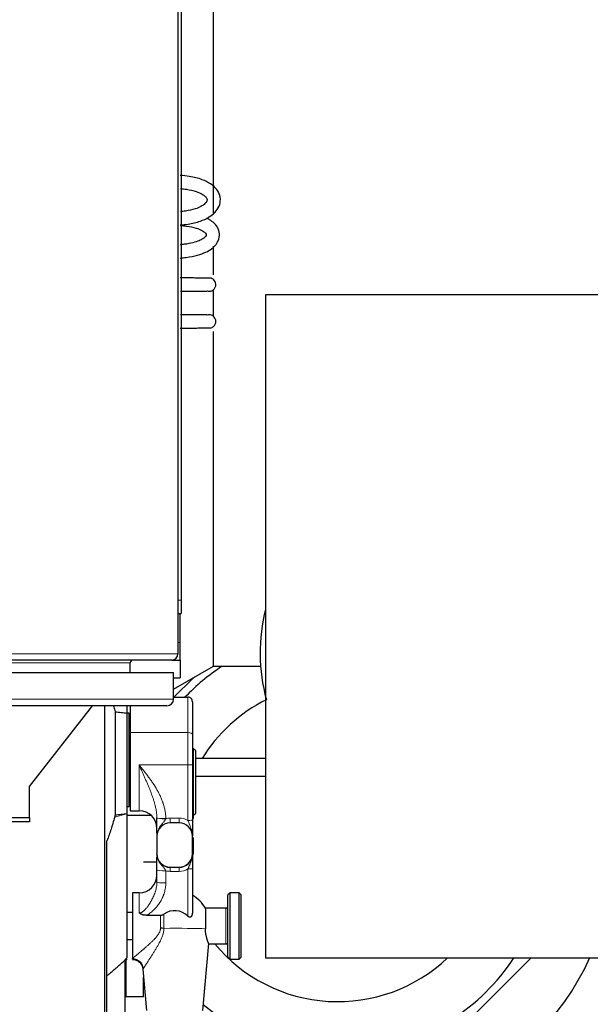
# Model space of a CAD drawing. Header units: inches. Extents: x 0 to 20790, y -12 to 14700.
# Tile 55 of 184: x 6371 to 6629, y 4253 to 4697. Entities that reach past the tile are written whole.
import ezdxf

# ---------------------------------------------------------------- set-up
doc = ezdxf.new("R2010")
doc.units = ezdxf.units.IN
doc.layers.add('1', color=7, linetype='Continuous', true_color=0xffffff)

msp = doc.modelspace()

# ---------------------------------------------------------------- linework, layer by layer
at = {"layer": '1', "color": 2, "linetype": 'Continuous', "lineweight": 25}
for p, q in [((6442.725, 4785.501), (6442.725, 4411.101)), ((6444.225, 4781.301), (6444.225, 4435.301)), ((6458.725, 4609.96), (6458.725, 4723.838)), ((6458.725, 4582.165), (6458.725, 4594.981)), ((6458.725, 4563.253), (6458.725, 4575.393)), ((6482.225, 4573.151), (6482.225, 4273.951)), ((6637.225, 4573.151), (6482.225, 4573.151)), ((6458.725, 4405.501), (6458.725, 4556.538)), ((6444.225, 4435.301), (6444.225, 4429.301)), ((6442.725, 4429.301), (6444.225, 4429.301)), ((6443.725, 4416.301), (6443.725, 4429.306)), ((6443.725, 4408.301), (6443.725, 4416.301)), ((6439.925, 4408.301), (5945.525, 4408.301)), ((6421.225, 4402.676), (6421.225, 4407.001)), ((6439.924, 4408.301), (6443.725, 4408.301)), ((6443.725, 4408.301), (6443.725, 4400.301)), ((5945.725, 4402.676), (6440.725, 4402.676)), ((6440.725, 4395.11), (6458.725, 4405.501)), ((6440.725, 4390.676), (6440.725, 4402.676)), ((6458.725, 4405.501), (6479.725, 4405.501)), ((6479.95, 4405.501), (6479.725, 4405.501)), ((6440.724, 4400.301), (6443.725, 4400.301)), ((6440.861, 4391.537), (6449.498, 4400.174)), ((6440.725, 4391.537), (6447.225, 4391.537)), ((6449.225, 4389.51), (6449.225, 4374.56)), ((6437.725, 4387.676), (5948.725, 4387.676)), ((6375.725, 4351.301), (6404.144, 4387.676)), ((6409.766, 4236.501), (6409.766, 4387.682)), ((6414.392, 4384.977), (6414.392, 4338.422)), ((6419.725, 4387.676), (6419.725, 4384.358)), ((6421.225, 4387.676), (6421.225, 4375.632)), ((6419.725, 4384.358), (6419.725, 4339.041)), ((6420.725, 4384.301), (6419.725, 4384.301)), ((6420.725, 4363.301), (6420.725, 4384.301)), ((6420.725, 4377.301), (6421.225, 4377.301)), ((6421.225, 4375.632), (6421.225, 4340.301)), ((6449.225, 4374.56), (6449.225, 4361.19)), ((6421.225, 4368.301), (6420.725, 4368.301)), ((6449.725, 4368.301), (6449.225, 4368.301)), ((6450.725, 4367.301), (6449.725, 4368.301)), ((6449.725, 4338.301), (6449.725, 4368.301)), ((6450.725, 4339.301), (6450.725, 4367.301)), ((6420.725, 4342.301), (6420.725, 4363.301)), ((6482.227, 4363.888), (6450.728, 4363.888)), ((6449.225, 4361.19), (6449.225, 4336.169)), ((6450.728, 4355.888), (6482.227, 4355.888)), ((6375.725, 4337.301), (6375.725, 4351.301)), ((6419.725, 4342.301), (6420.725, 4342.301)), ((6421.225, 4340.301), (6425.225, 4340.301)), ((6361.725, 4337.301), (6375.725, 4337.301)), ((6375.725, 4337.301), (6375.725, 4335.301)), ((6419.725, 4339.041), (6419.725, 4338.885)), ((6419.725, 4338.885), (6419.725, 4273.919)), ((6419.725, 4338.301), (6430.517, 4338.301)), ((6449.225, 4338.301), (6449.725, 4338.301)), ((6449.725, 4338.301), (6450.725, 4339.301)), ((6449.725, 4336.793), (6449.725, 4338.301)), ((6375.725, 4335.301), (6361.725, 4335.301)), ((6443.225, 4334.847), (6439.225, 4334.847)), ((6433.225, 4328.849), (6433.225, 4320.851)), ((6449.225, 4320.851), (6449.225, 4328.849)), ((6449.725, 4320.557), (6449.725, 4328.209)), ((6410.725, 4235.527), (6410.725, 4326.736)), ((6433.225, 4320.797), (6433.225, 4320.851)), ((6449.225, 4320.797), (6449.225, 4320.851)), ((6427.225, 4317.301), (6433.225, 4317.301)), ((6433.225, 4308.13), (6433.225, 4313.633)), ((6439.225, 4314.853), (6443.225, 4314.853)), ((6449.225, 4314.252), (6449.225, 4294.629)), ((6422.225, 4303.323), (6422.225, 4273.632)), ((6425.225, 4303.323), (6422.225, 4303.323)), ((6466.225, 4303.323), (6465.225, 4302.323)), ((6465.225, 4274.323), (6465.225, 4302.323)), ((6466.225, 4273.323), (6466.225, 4303.323)), ((6470.225, 4303.323), (6466.225, 4303.323)), ((6470.225, 4273.323), (6470.225, 4303.323)), ((6471.225, 4302.323), (6470.225, 4303.323)), ((6471.225, 4274.323), (6471.225, 4302.323)), ((6464.225, 4296.323), (6455.081, 4296.323)), ((6455.081, 4296.323), (6455.081, 4287.096)), ((6422.225, 4294.473), (6419.725, 4294.473)), ((6428.595, 4293.156), (6434.822, 4293.156)), ((6419.725, 4282.173), (6422.225, 4282.173)), ((6453.887, 4250.156), (6456.585, 4280.427)), ((6456.529, 4280.323), (6464.225, 4280.323)), ((6419.725, 4273.23), (6419.725, 4273.557)), ((6422.225, 4273.323), (6422.225, 4273.632)), ((6465.225, 4274.323), (6466.225, 4273.323)), ((6470.225, 4273.323), (6471.225, 4274.323)), ((6482.225, 4273.951), (6637.225, 4273.951)), ((6601.874, 4273.95), (6540.525, 4212.601)), ((6418.725, 4272.23), (6419.725, 4273.23)), ((6418.725, 4272.842), (6418.725, 4207.58)), ((6419.225, 4272.731), (6419.225, 4256.301)), ((6466.225, 4273.323), (6470.225, 4273.323)), ((6426.894, 4268.887), (6428.563, 4250.156)), ((6427.225, 4256.301), (6427.225, 4265.168)), ((6427.225, 4256.301), (6419.225, 4256.301))]:
    msp.add_line(p, q, dxfattribs=at)
at = {"layer": '1', "color": 110, "linetype": 'Continuous', "lineweight": 13}
for p, q in [((6442.725, 4435.301), (6444.225, 4435.301)), ((6442.724, 4416.301), (6443.725, 4416.301)), ((5942.725, 4411.101), (6442.725, 4411.101)), ((6421.225, 4407.001), (5964.225, 4407.001)), ((5945.725, 4390.676), (6440.725, 4390.676)), ((6447.225, 4375.632), (6447.225, 4391.537)), ((6421.225, 4375.632), (6447.225, 4375.632)), ((6447.225, 4360.99), (6447.225, 4375.632)), ((6425.225, 4340.301), (6425.225, 4360.99)), ((6425.225, 4360.99), (6447.225, 4360.99)), ((6447.225, 4335.968), (6447.225, 4360.99)), ((6414.141, 4337.37), (6419.725, 4338.885)), ((6439.225, 4334.847), (6439.225, 4337.042)), ((6439.225, 4337.042), (6443.225, 4337.042)), ((6443.225, 4334.847), (6443.225, 4337.042)), ((6439.225, 4314.774), (6439.225, 4314.853)), ((6439.225, 4314.774), (6439.225, 4312.976)), ((6439.225, 4314.774), (6443.225, 4314.774)), ((6443.225, 4314.774), (6443.225, 4314.853)), ((6443.225, 4314.774), (6443.225, 4312.976)), ((6447.225, 4292.743), (6447.225, 4314.051)), ((6437.225, 4313.231), (6437.225, 4307.728)), ((6443.225, 4312.976), (6439.225, 4312.976)), ((6425.225, 4303.323), (6425.225, 4294.184)), ((6464.225, 4280.323), (6464.225, 4296.323)), ((6434.822, 4287.291), (6434.822, 4293.156)), ((6436.346, 4293.706), (6436.346, 4287.275)), ((6417.995, 4272.2), (6419.725, 4273.919)), ((6418.725, 4272.561), (6419.725, 4273.557))]:
    msp.add_line(p, q, dxfattribs=at)
at = {"layer": '1', "color": 2, "linetype": 'Continuous', "lineweight": 25}
for centre, radius, start, end in [((6559.725, 4411.501), 80, 165.63938, 195.28312), ((6422.525, 4407.001), 1.3, 90, 180), ((6439.925, 4411.101), 2.8, 270, 0), ((6514.725, 4326.101), 95, 123.3, 136.4625), ((6437.725, 4390.676), 3, 270, 0), ((6514.725, 4326.101), 71.906, 116.5725, 148.29187), ((6425.225, 4332.301), 8, 0, 90), ((6425.225, 4311.323), 8, 270, 0), ((6441.225, 4288.323), 16, 30, 60), ((6464.225, 4297.323), 1, 270, 0), ((6514.725, 4326.101), 71.906, 219.54375, 313.515), ((6464.225, 4279.323), 1, 0, 90), ((6514.725, 4326.101), 95, 230.3775, 326.70563), ((6514.725, 4326.101), 125, 253.575, 335.44125)]:
    msp.add_arc(centre, radius, start, end, dxfattribs=at)
for centre, major_axis, ratio, start_param, end_param in [((6447.225, 4389.51), (0, -2.027), 0.986662, 1.5707963, 3.1415927), ((6439.225, 4328.849), (-6, 0), 0.9997015, 4.712389, 6.2831853), ((6439.225, 4328.819), (0, -6.023), 0.9962165, 3.1415927, 4.712389), ((6443.225, 4328.849), (-6, 0), 0.9997015, 3.1415927, 4.712389), ((6443.225, 4328.819), (0, -6.023), 0.9962165, 1.5707963, 3.1415927), ((6439.225, 4320.851), (-6, 0), 0.9997015, 0, 1.5707963), ((6439.225, 4320.797), (0, -6.023), 0.9962165, 4.712389, 6.2831853), ((6443.225, 4320.851), (-6, 0), 0.9997015, 1.5707963, 3.1415927), ((6443.225, 4320.797), (0, -6.023), 0.9962165, 0, 1.5707963), ((6441.225, 4286.952), (-8.359, 0), 0.9949383, 3.9118238, 5.3355426), ((6434.822, 4286.947), (-5, 0), 0.0688139, 4.402545, 4.7123899)]:
    msp.add_ellipse(centre, major_axis=major_axis, ratio=ratio, start_param=start_param, end_param=end_param, dxfattribs=at)
at = {"layer": '1', "color": 110, "linetype": 'Continuous', "lineweight": 13}
for centre, major_axis, ratio, start_param, end_param in [((6447.225, 4374.56), (-2, 0), 0.5361521, 3.1415927, 4.712389), ((6447.225, 4361.19), (-2, 0), 0.1004873, 1.5707963, 3.1415927), ((6437.224, 4337.189), (4, 0.035), 0.1004835, 3.1475755, 4.7115005), ((6437.225, 4337.022), (-4, 0), 0.0743811, 0, 1.5638248), ((6439.225, 4329.02), (0, -8.022), 0.9972339, 3.1415927, 3.3943694), ((6443.225, 4329.02), (0, -8.022), 0.9972339, 2.6179939, 3.1415927), ((6447.225, 4336.169), (-2, 0), 0.1004873, 1.5707963, 3.1415927), ((6437.225, 4313.633), (-4, 0), 0.1004873, 0, 1.5707963), ((6443.225, 4320.998), (0, -8.022), 0.9972339, 0, 0.5235988), ((6447.225, 4314.252), (2, 0), 0.1004873, 4.712389, 6.2831853), ((6439.225, 4320.998), (0, -8.022), 0.9972339, 6.0305051, 6.2831853), ((6437.225, 4308.13), (-4, 0), 0.1004873, 0, 1.5707963), ((6441.225, 4286.904), (15.937, 0), 0.0244322, 0.5166986, 1.8819093), ((6422.225, 4268.735), (-3.842, 3.2), 0.9658866, 3.9392193, 5.3898312)]:
    msp.add_ellipse(centre, major_axis=major_axis, ratio=ratio, start_param=start_param, end_param=end_param, dxfattribs=at)
at = {"layer": '1', "color": 2, "linetype": 'Continuous', "lineweight": 25}
for points, knots in [([(6443.76, 4604.615), (6444.952, 4604.701), (6448.091, 4605.063), (6452.64, 4606.142), (6456.395, 4607.854), (6459.095, 4609.813), (6461.074, 4612.223), (6462.06, 4615.386), (6461.511, 4618.761), (6459.738, 4621.349), (6457.238, 4623.409), (6453.478, 4625.302), (6448.583, 4626.508), (6445.141, 4626.909), (6443.761, 4627.001)], [0, 0, 0, 0, 0.0618123, 0.1664279, 0.2517821, 0.3174196, 0.4037926, 0.4900735, 0.5777438, 0.6616054, 0.7279712, 0.8171753, 0.9286077, 1, 1, 1, 1]), ([(6443.787, 4620.995), (6444.728, 4620.927), (6447.272, 4620.648), (6450.88, 4619.846), (6453.571, 4618.633), (6455.183, 4617.402), (6455.82, 4616.414), (6455.9, 4615.915), (6455.72, 4615.136), (6454.796, 4614.024), (6453.02, 4612.817), (6450.301, 4611.676), (6446.923, 4610.938), (6444.587, 4610.68), (6443.783, 4610.617)], [0, 0, 0, 0, 0.0641632, 0.1785437, 0.2684807, 0.3356546, 0.4197883, 0.5073722, 0.5942775, 0.6819679, 0.7488783, 0.8362007, 0.9449553, 1, 1, 1, 1]), ([(6443.755, 4589.706), (6444.669, 4589.767), (6447.366, 4590.032), (6451.454, 4590.818), (6455.206, 4592.196), (6458.266, 4594), (6460.647, 4596.449), (6461.712, 4599.78), (6461.065, 4602.968), (6459.283, 4605.344), (6457.369, 4606.776), (6456.107, 4607.461), (6455.67, 4607.676)], [0, 0, 0, 0, 0.0637831, 0.1910342, 0.2991953, 0.3878315, 0.520444, 0.6440925, 0.7591219, 0.869539, 0.9572079, 1, 1, 1, 1]), ([(6443.791, 4604.401), (6444.726, 4604.338), (6447.247, 4604.082), (6450.797, 4603.352), (6453.392, 4602.273), (6454.91, 4601.201), (6455.479, 4600.414), (6455.508, 4600.047), (6455.303, 4599.539), (6454.24, 4598.509), (6452.192, 4597.419), (6449.402, 4596.491), (6446.336, 4595.95), (6444.34, 4595.759), (6443.767, 4595.716)], [0, 0, 0, 0, 0.0650675, 0.1807543, 0.2710048, 0.3376647, 0.421345, 0.5090993, 0.6025621, 0.7046215, 0.7740576, 0.8589858, 0.9600466, 1, 1, 1, 1]), ([(6457.659, 4580.574), (6457.558, 4580.596), (6456.811, 4580.625), (6454.616, 4580.655), (6452.42, 4580.674), (6449.737, 4580.687), (6446.781, 4580.696), (6444.759, 4580.699), (6443.771, 4580.7)], [0, 0, 0, 0, 0.292601, 0.4384204, 0.5830885, 0.7269061, 0.8698198, 1, 1, 1, 1]), ([(6455.886, 4574.842), (6456.133, 4574.764), (6456.614, 4574.675), (6457.334, 4574.723), (6457.973, 4574.92), (6458.532, 4575.234), (6459.011, 4575.656), (6459.396, 4576.179), (6459.658, 4576.77), (6459.824, 4577.564), (6459.74, 4578.505), (6459.286, 4579.456), (6458.588, 4580.168), (6458.018, 4580.457), (6457.704, 4580.56)], [0, 0, 0, 0, 0.0809368, 0.1574332, 0.2278642, 0.2936862, 0.3616919, 0.4310298, 0.5000197, 0.5670059, 0.6891956, 0.7943788, 0.8984922, 1, 1, 1, 1]), ([(6443.793, 4574.702), (6444.737, 4574.702), (6446.658, 4574.705), (6449.414, 4574.714), (6451.841, 4574.728), (6453.741, 4574.746), (6455.446, 4574.774), (6455.943, 4574.802), (6455.95, 4574.822)], [0, 0, 0, 0, 0.1368812, 0.2872582, 0.4364088, 0.5845113, 0.732029, 1, 1, 1, 1]), ([(6455.921, 4563.971), (6455.914, 4563.993), (6455.42, 4564.022), (6453.726, 4564.052), (6451.831, 4564.072), (6449.408, 4564.086), (6446.656, 4564.095), (6444.736, 4564.099), (6443.794, 4564.1)], [0, 0, 0, 0, 0.2669909, 0.4146523, 0.5629288, 0.7122875, 0.862911, 1, 1, 1, 1]), ([(6457.735, 4558.252), (6457.98, 4558.334), (6458.421, 4558.545), (6458.974, 4559.007), (6459.375, 4559.543), (6459.644, 4560.126), (6459.785, 4560.75), (6459.791, 4561.4), (6459.658, 4562.032), (6459.329, 4562.774), (6458.709, 4563.488), (6457.785, 4563.989), (6456.799, 4564.153), (6456.167, 4564.051), (6455.852, 4563.95)], [0, 0, 0, 0, 0.0804164, 0.1565158, 0.2266171, 0.2921519, 0.3599372, 0.4290823, 0.4978809, 0.5646815, 0.6866616, 0.7921663, 0.8971046, 1, 1, 1, 1]), ([(6443.771, 4558.102), (6444.759, 4558.103), (6446.783, 4558.106), (6449.743, 4558.115), (6452.43, 4558.13), (6454.632, 4558.149), (6456.834, 4558.181), (6457.585, 4558.213), (6457.688, 4558.237)], [0, 0, 0, 0, 0.1301356, 0.2729866, 0.416774, 0.5614404, 0.7072839, 1, 1, 1, 1]), ([(6413.613, 4387.682), (6413.669, 4387.528), (6413.724, 4387.374), (6414.027, 4386.481), (6414.235, 4385.735), (6414.392, 4384.977)], [0, 0, 0, 0, 0.1734256, 0.1734256, 1, 1, 1, 1]), ([(6414.392, 4384.977), (6415.282, 4384.884), (6416.171, 4384.787), (6417.948, 4384.581), (6418.837, 4384.474), (6419.725, 4384.358)], [0, 0, 0, 0, 0.5, 0.5, 1, 1, 1, 1]), ([(6414.141, 4337.37), (6413.651, 4335.567), (6413.12, 4333.781), (6411.978, 4330.237), (6411.369, 4328.48), (6410.725, 4326.736)], [0, 0, 0, 0, 0.5, 0.5, 1, 1, 1, 1]), ([(6414.392, 4338.422), (6414.374, 4338.334), (6414.355, 4338.246), (6414.316, 4338.07), (6414.295, 4337.982), (6414.232, 4337.719), (6414.188, 4337.544), (6414.141, 4337.37)], [0, 0, 0, 0, 0.25, 0.25, 0.5, 0.5, 1, 1, 1, 1]), ([(6414.392, 4338.422), (6415.282, 4338.515), (6416.171, 4338.612), (6417.948, 4338.817), (6418.837, 4338.925), (6419.725, 4339.041)], [0, 0, 0, 0, 0.5, 0.5, 1, 1, 1, 1]), ([(6433.225, 4330.011), (6433.225, 4330.069), (6433.225, 4330.127), (6433.225, 4330.255), (6433.225, 4330.324), (6433.225, 4330.674), (6433.225, 4330.965), (6433.225, 4331.579), (6433.225, 4331.901), (6433.225, 4332.414), (6433.225, 4332.59), (6433.225, 4332.817), (6433.225, 4332.863), (6433.225, 4332.955), (6433.225, 4333.093), (6433.225, 4333.234), (6433.225, 4333.517), (6433.225, 4333.709), (6433.225, 4334.1), (6433.225, 4334.299), (6433.225, 4334.603), (6433.225, 4334.706), (6433.225, 4334.861), (6433.225, 4334.913), (6433.225, 4335.017), (6433.225, 4335.069), (6433.225, 4335.33), (6433.225, 4335.539), (6433.225, 4335.96), (6433.225, 4336.171), (6433.225, 4336.595), (6433.225, 4336.808), (6433.225, 4337.022)], [0, 0, 0, 0, 0.0331999, 0.0331999, 0.0718719, 0.0718719, 0.2265599, 0.2265599, 0.3812479, 0.3812479, 0.458592, 0.458592, 0.477928, 0.477928, 0.497264, 0.535936, 0.535936, 0.61328, 0.61328, 0.690624, 0.690624, 0.729296, 0.729296, 0.748632, 0.748632, 0.767968, 0.767968, 0.845312, 0.845312, 0.922656, 0.922656, 1, 1, 1, 1]), ([(6449.225, 4336.169), (6449.225, 4335.995), (6449.225, 4335.823), (6449.225, 4335.479), (6449.225, 4335.307), (6449.225, 4334.965), (6449.225, 4334.795), (6449.225, 4334.54), (6449.225, 4334.413), (6449.225, 4334.286), (6449.225, 4334.202), (6449.225, 4334.159), (6449.225, 4333.949), (6449.225, 4333.783), (6449.225, 4333.455), (6449.225, 4333.293), (6449.225, 4332.815), (6449.225, 4332.505), (6449.225, 4332.048), (6449.225, 4331.898), (6449.225, 4331.675), (6449.225, 4331.601), (6449.225, 4331.453), (6449.225, 4331.38), (6449.225, 4331.016), (6449.225, 4330.733), (6449.225, 4330.175), (6449.225, 4329.901), (6449.225, 4329.493), (6449.225, 4329.358), (6449.225, 4329.156), (6449.225, 4329.055), (6449.225, 4328.937), (6449.225, 4328.886), (6449.225, 4328.853), (6449.225, 4328.836), (6449.225, 4328.819)], [0, 0, 0, 0, 0.0625, 0.0625, 0.125, 0.125, 0.1875, 0.1875, 0.21875, 0.234375, 0.234375, 0.25, 0.25, 0.3125, 0.3125, 0.375, 0.375, 0.5, 0.5, 0.5625, 0.5625, 0.59375, 0.59375, 0.625, 0.625, 0.75, 0.75, 0.875, 0.875, 0.9375, 0.9375, 0.96875, 0.984375, 0.9921875, 0.9921875, 1, 1, 1, 1]), ([(6433.225, 4313.633), (6433.225, 4313.85), (6433.225, 4314.064), (6433.225, 4314.486), (6433.225, 4314.694), (6433.225, 4315.105), (6433.225, 4315.307), (6433.225, 4315.607), (6433.225, 4315.706), (6433.225, 4315.854), (6433.225, 4315.903), (6433.225, 4316), (6433.225, 4316.241), (6433.225, 4316.473), (6433.225, 4316.834), (6433.225, 4317.009), (6433.225, 4317.348), (6433.225, 4317.513), (6433.225, 4317.753), (6433.225, 4317.831), (6433.225, 4317.985), (6433.225, 4318.059), (6433.225, 4318.426), (6433.225, 4318.695), (6433.225, 4319.18), (6433.225, 4319.399), (6433.225, 4319.605)], [0, 0, 0, 0, 0.0840036, 0.0840036, 0.1680072, 0.1680072, 0.2520108, 0.2520108, 0.2940126, 0.2940126, 0.3150135, 0.3150135, 0.3360144, 0.4200181, 0.4200181, 0.5040217, 0.5040217, 0.5880253, 0.5880253, 0.6300271, 0.6300271, 0.6720289, 0.6720289, 0.8400361, 0.8400361, 1, 1, 1, 1]), ([(6449.225, 4320.319), (6449.225, 4320.257), (6449.225, 4320.195), (6449.225, 4319.909), (6449.225, 4319.682), (6449.225, 4319.217), (6449.225, 4318.978), (6449.225, 4318.668), (6449.225, 4318.606), (6449.225, 4318.479), (6449.225, 4318.416), (6449.225, 4318.223), (6449.225, 4318.092), (6449.225, 4317.693), (6449.225, 4317.418), (6449.225, 4316.987), (6449.225, 4316.84), (6449.225, 4316.54), (6449.225, 4316.387), (6449.225, 4316.191), (6449.225, 4316.151), (6449.225, 4316.072), (6449.225, 4315.953), (6449.225, 4315.833), (6449.225, 4315.592), (6449.225, 4315.429), (6449.225, 4315.1), (6449.225, 4314.933), (6449.225, 4314.596), (6449.225, 4314.425), (6449.225, 4314.252)], [0, 0, 0, 0, 0.0382964, 0.0382964, 0.1756826, 0.1756826, 0.3130689, 0.3130689, 0.3474154, 0.3474154, 0.381762, 0.381762, 0.4504551, 0.4504551, 0.5878413, 0.5878413, 0.6565344, 0.6565344, 0.7252275, 0.7252275, 0.7424008, 0.7424008, 0.7595741, 0.7939207, 0.7939207, 0.8626138, 0.8626138, 0.9313069, 0.9313069, 1, 1, 1, 1]), ([(6428.595, 4293.156), (6428.292, 4293.156), (6427.991, 4293.174), (6427.545, 4293.231), (6427.398, 4293.255), (6427.104, 4293.315), (6426.958, 4293.351), (6426.741, 4293.413), (6426.669, 4293.436), (6426.526, 4293.484), (6426.455, 4293.51), (6426.245, 4293.591), (6426.109, 4293.651), (6425.843, 4293.783), (6425.714, 4293.855), (6425.526, 4293.972), (6425.434, 4294.032), (6425.329, 4294.107), (6425.276, 4294.145), (6425.254, 4294.162), (6425.243, 4294.17), (6425.239, 4294.173), (6425.232, 4294.178), (6425.229, 4294.181), (6425.225, 4294.184)], [0, 0, 0, 0, 0.25, 0.25, 0.375, 0.375, 0.5, 0.5, 0.5625, 0.5625, 0.625, 0.625, 0.75, 0.75, 0.875, 0.875, 0.9375, 0.96875, 0.984375, 0.9921875, 0.9921875, 0.9960938, 0.9960938, 1, 1, 1, 1]), ([(6434.822, 4293.156), (6434.961, 4293.156), (6435.097, 4293.17), (6435.364, 4293.222), (6435.495, 4293.26), (6435.656, 4293.322), (6435.689, 4293.335), (6435.752, 4293.362), (6435.846, 4293.404), (6435.938, 4293.452), (6436.118, 4293.552), (6436.234, 4293.626), (6436.346, 4293.706)], [0, 0, 0, 0, 0.25, 0.25, 0.5, 0.5, 0.5625, 0.5625, 0.625, 0.75, 0.75, 1, 1, 1, 1]), ([(6449.225, 4294.629), (6449.225, 4294.468), (6449.218, 4294.308), (6449.189, 4293.992), (6449.167, 4293.835), (6449.121, 4293.602), (6449.104, 4293.525), (6449.064, 4293.372), (6449.042, 4293.295), (6449.005, 4293.182), (6448.992, 4293.145), (6448.964, 4293.07), (6448.949, 4293.034), (6448.903, 4292.925), (6448.869, 4292.854), (6448.793, 4292.718), (6448.752, 4292.652), (6448.693, 4292.574), (6448.681, 4292.559), (6448.656, 4292.529), (6448.643, 4292.514), (6448.603, 4292.471), (6448.575, 4292.444), (6448.516, 4292.393), (6448.485, 4292.369), (6448.436, 4292.338), (6448.419, 4292.328), (6448.385, 4292.309), (6448.367, 4292.301), (6448.313, 4292.278), (6448.276, 4292.266), (6448.218, 4292.253), (6448.198, 4292.25), (6448.158, 4292.246), (6448.138, 4292.244), (6448.077, 4292.244), (6448.036, 4292.247), (6447.974, 4292.258), (6447.954, 4292.262), (6447.923, 4292.27), (6447.912, 4292.273), (6447.892, 4292.279), (6447.882, 4292.282), (6447.831, 4292.3), (6447.791, 4292.317), (6447.713, 4292.355), (6447.675, 4292.376), (6447.618, 4292.412), (6447.6, 4292.424), (6447.563, 4292.449), (6447.545, 4292.462), (6447.491, 4292.502), (6447.456, 4292.53), (6447.354, 4292.616), (6447.288, 4292.678), (6447.225, 4292.743)], [0, 0, 0, 0, 0.125, 0.125, 0.25, 0.25, 0.3125, 0.3125, 0.375, 0.375, 0.40625, 0.40625, 0.4375, 0.4375, 0.5, 0.5, 0.5625, 0.5625, 0.578125, 0.578125, 0.59375, 0.59375, 0.625, 0.625, 0.65625, 0.65625, 0.671875, 0.671875, 0.6875, 0.6875, 0.71875, 0.71875, 0.734375, 0.734375, 0.75, 0.75, 0.78125, 0.78125, 0.796875, 0.796875, 0.8046875, 0.8046875, 0.8125, 0.8125, 0.84375, 0.84375, 0.875, 0.875, 0.890625, 0.890625, 0.90625, 0.90625, 0.9375, 0.9375, 1, 1, 1, 1]), ([(6456.576, 4280.325), (6456.576, 4280.325), (6456.576, 4280.33), (6456.571, 4280.347), (6456.558, 4280.386), (6456.553, 4280.401), (6456.543, 4280.429), (6456.539, 4280.439), (6456.532, 4280.459), (6456.527, 4280.471), (6456.506, 4280.529), (6456.484, 4280.586), (6456.434, 4280.717), (6456.405, 4280.793), (6456.34, 4280.963), (6456.305, 4281.057), (6456.256, 4281.186), (6456.247, 4281.213), (6456.227, 4281.267), (6456.217, 4281.295), (6456.186, 4281.379), (6456.165, 4281.437), (6456.1, 4281.618), (6456.055, 4281.746), (6455.963, 4282.018), (6455.916, 4282.162), (6455.844, 4282.39), (6455.82, 4282.467), (6455.784, 4282.587), (6455.772, 4282.627), (6455.748, 4282.709), (6455.736, 4282.75), (6455.675, 4282.96), (6455.628, 4283.133), (6455.536, 4283.491), (6455.491, 4283.675), (6455.406, 4284.056), (6455.366, 4284.253), (6455.31, 4284.556), (6455.292, 4284.659), (6455.266, 4284.816), (6455.258, 4284.868), (6455.242, 4284.974), (6455.234, 4285.028), (6455.196, 4285.296), (6455.143, 4285.731), (6455.11, 4286.179), (6455.087, 4286.633), (6455.081, 4286.863), (6455.081, 4287.096)], [0, 0, 0, 0, 0.0025558, 0.0648961, 0.0648961, 0.0960662, 0.0960662, 0.1116513, 0.1116513, 0.1272364, 0.1272364, 0.1895766, 0.1895766, 0.2519169, 0.2519169, 0.3142571, 0.3142571, 0.3298422, 0.3298422, 0.3454273, 0.3454273, 0.3765974, 0.3765974, 0.4389377, 0.4389377, 0.5012779, 0.5012779, 0.532448, 0.532448, 0.5480331, 0.5480331, 0.5636182, 0.5636182, 0.6259584, 0.6259584, 0.6882987, 0.6882987, 0.750639, 0.750639, 0.7818091, 0.7818091, 0.7973942, 0.7973942, 0.8129792, 0.8129792, 0.8753195, 0.9376597, 0.9376597, 1, 1, 1, 1]), ([(6410.725, 4265.951), (6411.947, 4266.968), (6413.164, 4267.997), (6415.588, 4270.079), (6416.794, 4271.133), (6417.995, 4272.2)], [0, 0, 0, 0, 0.5, 0.5, 1, 1, 1, 1]), ([(6422.21, 4273.252), (6422.482, 4273.267), (6423.324, 4273.234), (6424.697, 4272.609), (6425.996, 4271.409), (6426.703, 4270.052), (6426.837, 4269.191), (6426.855, 4268.873)], [0, 0, 0, 0, 0.1149823, 0.3641021, 0.6229058, 0.8659717, 1, 1, 1, 1])]:
    msp.add_open_spline(points, degree=3, knots=knots, dxfattribs=at)
at = {"layer": '1', "color": 110, "linetype": 'Continuous', "lineweight": 13}
for points, knots in [([(6433.224, 4337.152), (6433.22, 4337.675), (6433.193, 4338.195), (6433.1, 4339.227), (6433.034, 4339.741), (6432.87, 4340.762), (6432.772, 4341.27), (6432.605, 4342.029), (6432.546, 4342.282), (6432.453, 4342.66), (6432.421, 4342.786), (6432.356, 4343.038), (6432.323, 4343.164), (6432.154, 4343.792), (6432.008, 4344.29), (6431.699, 4345.282), (6431.536, 4345.776), (6431.197, 4346.76), (6431.021, 4347.25), (6430.657, 4348.228), (6430.47, 4348.716), (6430.087, 4349.692), (6429.891, 4350.179), (6429.493, 4351.154), (6429.29, 4351.642), (6428.982, 4352.375), (6428.879, 4352.619), (6428.671, 4353.108), (6428.566, 4353.353), (6428.251, 4354.087), (6428.04, 4354.577), (6427.613, 4355.557), (6427.399, 4356.048), (6426.968, 4357.032), (6426.751, 4357.524), (6426.317, 4358.511), (6426.099, 4359.005), (6425.772, 4359.748), (6425.608, 4360.12), (6425.416, 4360.554), (6425.321, 4360.772), (6425.273, 4360.881), (6425.252, 4360.927), (6425.239, 4360.959), (6425.232, 4360.974), (6425.225, 4360.99)], [0, 0, 0, 0, 0.0625, 0.0625, 0.125, 0.125, 0.1875, 0.1875, 0.21875, 0.21875, 0.234375, 0.234375, 0.25, 0.25, 0.3125, 0.3125, 0.375, 0.375, 0.4375, 0.4375, 0.5, 0.5, 0.5625, 0.5625, 0.625, 0.625, 0.65625, 0.65625, 0.6875, 0.6875, 0.75, 0.75, 0.8125, 0.8125, 0.875, 0.875, 0.9375, 0.9375, 0.96875, 0.984375, 0.9921875, 0.9960937, 0.9980469, 0.9980469, 1, 1, 1, 1]), ([(6425.225, 4360.99), (6425.247, 4360.962), (6425.27, 4360.933), (6425.315, 4360.877), (6425.382, 4360.793), (6425.539, 4360.596), (6425.853, 4360.203), (6426.48, 4359.416), (6427.015, 4358.739), (6428.079, 4357.381), (6428.779, 4356.469), (6429.633, 4355.311), (6429.802, 4355.079), (6430.139, 4354.613), (6430.306, 4354.378), (6430.802, 4353.673), (6431.127, 4353.2), (6432.079, 4351.767), (6432.684, 4350.796), (6433.531, 4349.308), (6433.803, 4348.806), (6434.326, 4347.791), (6434.575, 4347.278), (6435.049, 4346.237), (6435.273, 4345.709), (6435.587, 4344.907), (6435.739, 4344.503), (6435.882, 4344.094), (6435.975, 4343.82), (6436.021, 4343.683), (6436.243, 4342.997), (6436.402, 4342.444), (6436.682, 4341.333), (6436.803, 4340.774), (6437.001, 4339.649), (6437.079, 4339.082), (6437.188, 4337.941), (6437.219, 4337.367), (6437.224, 4336.787)], [0, 0, 0, 0, 0.0039063, 0.0039063, 0.0078125, 0.015625, 0.03125, 0.0625, 0.125, 0.125, 0.25, 0.25, 0.28125, 0.28125, 0.3125, 0.3125, 0.375, 0.375, 0.5, 0.5, 0.5625, 0.5625, 0.625, 0.625, 0.6875, 0.6875, 0.71875, 0.734375, 0.734375, 0.75, 0.75, 0.8125, 0.8125, 0.875, 0.875, 0.9375, 0.9375, 1, 1, 1, 1]), ([(6437.197, 4336.725), (6437.158, 4336.638), (6437.117, 4336.552), (6437.032, 4336.383), (6436.987, 4336.3), (6436.894, 4336.136), (6436.845, 4336.055), (6436.77, 4335.935), (6436.745, 4335.896), (6436.693, 4335.817), (6436.666, 4335.778), (6436.587, 4335.662), (6436.532, 4335.586), (6436.421, 4335.436), (6436.365, 4335.362), (6436.193, 4335.142), (6436.075, 4334.998), (6435.838, 4334.712), (6435.718, 4334.57), (6435.479, 4334.284), (6435.361, 4334.14), (6435.128, 4333.849), (6435.014, 4333.702), (6434.792, 4333.401), (6434.685, 4333.249), (6434.478, 4332.937), (6434.379, 4332.778), (6434.237, 4332.533), (6434.167, 4332.41), (6434.101, 4332.284), (6434.057, 4332.2), (6434.036, 4332.158), (6433.846, 4331.775), (6433.702, 4331.425), (6433.555, 4330.975), (6433.528, 4330.884), (6433.476, 4330.701), (6433.451, 4330.609), (6433.384, 4330.332), (6433.346, 4330.145), (6433.301, 4329.863), (6433.288, 4329.769), (6433.265, 4329.579), (6433.246, 4329.39), (6433.232, 4329.152), (6433.227, 4328.986), (6433.226, 4328.914), (6433.225, 4328.867), (6433.225, 4328.843), (6433.225, 4328.819)], [0, 0, 0, 0, 0.03125, 0.03125, 0.0625, 0.0625, 0.09375, 0.09375, 0.109375, 0.109375, 0.125, 0.125, 0.15625, 0.15625, 0.1875, 0.1875, 0.25, 0.25, 0.3125, 0.3125, 0.375, 0.375, 0.4375, 0.4375, 0.5, 0.5, 0.5625, 0.5625, 0.59375, 0.609375, 0.609375, 0.625, 0.625, 0.75, 0.75, 0.78125, 0.78125, 0.8125, 0.8125, 0.875, 0.875, 0.90625, 0.90625, 0.9375, 0.96875, 0.984375, 0.9921875, 0.9921875, 1, 1, 1, 1]), ([(6447.225, 4335.968), (6447.277, 4335.818), (6447.331, 4335.669), (6447.441, 4335.372), (6447.498, 4335.225), (6447.613, 4334.93), (6447.671, 4334.784), (6447.759, 4334.564), (6447.789, 4334.491), (6447.848, 4334.345), (6447.877, 4334.273), (6447.966, 4334.055), (6448.024, 4333.91), (6448.14, 4333.62), (6448.198, 4333.475), (6448.31, 4333.185), (6448.365, 4333.04), (6448.472, 4332.749), (6448.524, 4332.603), (6448.624, 4332.309), (6448.672, 4332.161), (6448.762, 4331.866), (6448.805, 4331.717), (6448.926, 4331.27), (6448.995, 4330.97), (6449.08, 4330.515), (6449.105, 4330.363), (6449.137, 4330.133), (6449.147, 4330.056), (6449.165, 4329.903), (6449.174, 4329.825), (6449.196, 4329.594), (6449.207, 4329.439), (6449.218, 4329.207), (6449.222, 4329.091), (6449.224, 4328.955), (6449.225, 4328.897), (6449.225, 4328.858), (6449.225, 4328.839), (6449.225, 4328.819)], [0, 0, 0, 0, 0.0625, 0.0625, 0.125, 0.125, 0.1875, 0.1875, 0.21875, 0.21875, 0.25, 0.25, 0.3125, 0.3125, 0.375, 0.375, 0.4375, 0.4375, 0.5, 0.5, 0.5625, 0.5625, 0.625, 0.625, 0.75, 0.75, 0.8125, 0.8125, 0.84375, 0.84375, 0.875, 0.875, 0.9375, 0.9375, 0.96875, 0.984375, 0.9921875, 0.9921875, 1, 1, 1, 1]), ([(6433.225, 4320.797), (6433.225, 4320.774), (6433.225, 4320.751), (6433.226, 4320.705), (6433.227, 4320.635), (6433.232, 4320.473), (6433.241, 4320.334), (6433.252, 4320.196), (6433.257, 4320.149), (6433.266, 4320.057), (6433.282, 4319.92), (6433.303, 4319.783), (6433.379, 4319.331), (6433.469, 4318.979), (6433.704, 4318.29), (6433.849, 4317.955), (6434.041, 4317.588), (6434.063, 4317.547), (6434.107, 4317.467), (6434.174, 4317.346), (6434.244, 4317.228), (6434.388, 4316.994), (6434.489, 4316.843), (6434.699, 4316.546), (6434.808, 4316.401), (6435.032, 4316.118), (6435.148, 4315.979), (6435.383, 4315.705), (6435.503, 4315.57), (6435.744, 4315.303), (6435.866, 4315.17), (6436.105, 4314.902), (6436.224, 4314.767), (6436.397, 4314.559), (6436.453, 4314.489), (6436.565, 4314.347), (6436.619, 4314.274), (6436.699, 4314.163), (6436.725, 4314.125), (6436.777, 4314.049), (6436.802, 4314.011), (6436.877, 4313.895), (6436.925, 4313.816), (6437.018, 4313.655), (6437.062, 4313.573), (6437.146, 4313.405), (6437.187, 4313.319), (6437.225, 4313.231)], [0, 0, 0, 0, 0.0078125, 0.0078125, 0.015625, 0.03125, 0.0625, 0.0625, 0.078125, 0.078125, 0.09375, 0.125, 0.125, 0.25, 0.25, 0.375, 0.375, 0.390625, 0.390625, 0.40625, 0.4375, 0.4375, 0.5, 0.5, 0.5625, 0.5625, 0.625, 0.625, 0.6875, 0.6875, 0.75, 0.75, 0.8125, 0.8125, 0.84375, 0.84375, 0.875, 0.875, 0.890625, 0.890625, 0.90625, 0.90625, 0.9375, 0.9375, 0.96875, 0.96875, 1, 1, 1, 1]), ([(6449.225, 4320.797), (6449.225, 4320.779), (6449.225, 4320.761), (6449.225, 4320.725), (6449.224, 4320.67), (6449.222, 4320.543), (6449.218, 4320.435), (6449.207, 4320.217), (6449.196, 4320.073), (6449.174, 4319.856), (6449.165, 4319.784), (6449.147, 4319.64), (6449.137, 4319.569), (6449.105, 4319.354), (6449.08, 4319.212), (6448.995, 4318.787), (6448.926, 4318.506), (6448.805, 4318.089), (6448.762, 4317.951), (6448.672, 4317.674), (6448.624, 4317.537), (6448.524, 4317.263), (6448.472, 4317.126), (6448.365, 4316.854), (6448.31, 4316.718), (6448.198, 4316.446), (6448.14, 4316.31), (6448.024, 4316.037), (6447.966, 4315.901), (6447.877, 4315.694), (6447.848, 4315.625), (6447.789, 4315.487), (6447.759, 4315.417), (6447.671, 4315.207), (6447.613, 4315.067), (6447.498, 4314.782), (6447.441, 4314.639), (6447.331, 4314.348), (6447.277, 4314.2), (6447.225, 4314.051)], [0, 0, 0, 0, 0.0078125, 0.0078125, 0.015625, 0.03125, 0.0625, 0.0625, 0.125, 0.125, 0.15625, 0.15625, 0.1875, 0.1875, 0.25, 0.25, 0.375, 0.375, 0.4375, 0.4375, 0.5, 0.5, 0.5625, 0.5625, 0.625, 0.625, 0.6875, 0.6875, 0.75, 0.75, 0.78125, 0.78125, 0.8125, 0.8125, 0.875, 0.875, 0.9375, 0.9375, 1, 1, 1, 1]), ([(6425.225, 4294.184), (6425.407, 4294.184), (6425.585, 4294.207), (6425.802, 4294.262), (6425.845, 4294.275), (6425.931, 4294.302), (6425.974, 4294.316), (6426.059, 4294.348), (6426.101, 4294.365), (6426.185, 4294.4), (6426.226, 4294.419), (6426.348, 4294.478), (6426.427, 4294.52), (6426.582, 4294.61), (6426.657, 4294.657), (6426.877, 4294.806), (6427.018, 4294.913), (6427.29, 4295.14), (6427.422, 4295.259), (6427.582, 4295.413), (6427.614, 4295.444), (6427.677, 4295.507), (6427.708, 4295.539), (6427.802, 4295.635), (6427.863, 4295.699), (6428.044, 4295.894), (6428.161, 4296.026), (6428.389, 4296.295), (6428.501, 4296.431), (6428.719, 4296.706), (6428.826, 4296.845), (6429.035, 4297.126), (6429.138, 4297.268), (6429.442, 4297.696), (6429.638, 4297.987), (6430.018, 4298.575), (6430.202, 4298.873), (6430.469, 4299.327), (6430.557, 4299.479), (6430.687, 4299.708), (6430.73, 4299.785), (6430.815, 4299.939), (6430.857, 4300.016), (6431.065, 4300.403), (6431.226, 4300.715), (6431.533, 4301.346), (6431.679, 4301.665), (6431.958, 4302.31), (6432.089, 4302.636), (6432.274, 4303.131), (6432.333, 4303.297), (6432.419, 4303.547), (6432.447, 4303.631), (6432.502, 4303.799), (6432.528, 4303.884), (6432.659, 4304.305), (6432.752, 4304.645), (6432.917, 4305.329), (6432.987, 4305.673), (6433.103, 4306.366), (6433.148, 4306.715), (6433.209, 4307.418), (6433.225, 4307.772), (6433.225, 4308.13)], [0, 0, 0, 0, 0.03125, 0.03125, 0.0390625, 0.0390625, 0.046875, 0.046875, 0.0546875, 0.0546875, 0.0625, 0.0625, 0.078125, 0.078125, 0.09375, 0.09375, 0.125, 0.125, 0.15625, 0.15625, 0.1640625, 0.1640625, 0.171875, 0.171875, 0.1875, 0.1875, 0.21875, 0.21875, 0.25, 0.25, 0.28125, 0.28125, 0.3125, 0.3125, 0.375, 0.375, 0.4375, 0.4375, 0.46875, 0.46875, 0.484375, 0.484375, 0.5, 0.5, 0.5625, 0.5625, 0.625, 0.625, 0.6875, 0.6875, 0.71875, 0.71875, 0.734375, 0.734375, 0.75, 0.75, 0.8125, 0.8125, 0.875, 0.875, 0.9375, 0.9375, 1, 1, 1, 1]), ([(6437.225, 4307.728), (6437.225, 4307.356), (6437.211, 4306.987), (6437.155, 4306.255), (6437.114, 4305.891), (6437.006, 4305.169), (6436.939, 4304.81), (6436.78, 4304.097), (6436.596, 4303.389), (6436.364, 4302.691), (6436.204, 4302.258), (6436.171, 4302.171), (6436.104, 4301.998), (6436.07, 4301.912), (6435.965, 4301.654), (6435.892, 4301.484), (6435.667, 4300.978), (6435.347, 4300.315), (6434.987, 4299.675), (6434.608, 4299.045), (6434.409, 4298.735), (6433.993, 4298.127), (6433.776, 4297.828), (6433.492, 4297.461), (6433.435, 4297.388), (6433.319, 4297.243), (6433.144, 4297.027), (6432.965, 4296.815), (6432.602, 4296.397), (6432.352, 4296.127), (6431.837, 4295.601), (6431.572, 4295.346), (6431.026, 4294.854), (6430.745, 4294.616), (6430.309, 4294.273), (6430.162, 4294.161), (6429.936, 4293.998), (6429.861, 4293.944), (6429.708, 4293.837), (6429.631, 4293.785), (6429.398, 4293.63), (6429.241, 4293.529), (6428.922, 4293.337), (6428.76, 4293.244), (6428.595, 4293.156)], [0, 0, 0, 0, 0.0625, 0.0625, 0.125, 0.125, 0.1875, 0.1875, 0.25, 0.3125, 0.3125, 0.328125, 0.328125, 0.34375, 0.34375, 0.375, 0.375, 0.4375, 0.5, 0.5, 0.5625, 0.5625, 0.625, 0.625, 0.640625, 0.640625, 0.65625, 0.6875, 0.6875, 0.75, 0.75, 0.8125, 0.8125, 0.875, 0.875, 0.90625, 0.90625, 0.921875, 0.921875, 0.9375, 0.9375, 0.96875, 0.96875, 1, 1, 1, 1]), ([(6422.225, 4273.632), (6422.252, 4273.656), (6422.281, 4273.682), (6422.327, 4273.723), (6422.342, 4273.736), (6422.375, 4273.765), (6422.457, 4273.837), (6422.548, 4273.917), (6422.785, 4274.121), (6422.964, 4274.275), (6423.362, 4274.613), (6423.58, 4274.798), (6423.846, 4275.021), (6423.875, 4275.046), (6423.935, 4275.097), (6423.966, 4275.122), (6424.057, 4275.2), (6424.119, 4275.252), (6424.307, 4275.41), (6424.435, 4275.518), (6424.828, 4275.848), (6425.101, 4276.078), (6425.665, 4276.555), (6425.957, 4276.802), (6426.557, 4277.312), (6426.865, 4277.576), (6427.259, 4277.914), (6427.338, 4277.983), (6427.497, 4278.12), (6427.736, 4278.326), (6427.977, 4278.536), (6428.46, 4278.959), (6428.786, 4279.247), (6429.44, 4279.833), (6429.769, 4280.132), (6430.428, 4280.743), (6430.758, 4281.055), (6431.25, 4281.536), (6431.414, 4281.699), (6431.74, 4282.028), (6431.902, 4282.195), (6432.144, 4282.45), (6432.224, 4282.536), (6432.384, 4282.709), (6432.463, 4282.796), (6432.7, 4283.061), (6432.855, 4283.24), (6433.159, 4283.605), (6433.307, 4283.79), (6433.593, 4284.17), (6433.731, 4284.365), (6433.928, 4284.665), (6433.992, 4284.766), (6434.116, 4284.973), (6434.176, 4285.078), (6434.261, 4285.238), (6434.303, 4285.319), (6434.344, 4285.401), (6434.37, 4285.456), (6434.383, 4285.484), (6434.448, 4285.623), (6434.496, 4285.736), (6434.627, 4286.077), (6434.697, 4286.311), (6434.758, 4286.612), (6434.769, 4286.673), (6434.788, 4286.795), (6434.796, 4286.857), (6434.815, 4287.042), (6434.822, 4287.166), (6434.822, 4287.291)], [0, 0, 0, 0, 0.015625, 0.015625, 0.0234375, 0.0234375, 0.03125, 0.0625, 0.0625, 0.125, 0.125, 0.1875, 0.1875, 0.1953125, 0.1953125, 0.203125, 0.203125, 0.21875, 0.21875, 0.25, 0.25, 0.3125, 0.3125, 0.375, 0.375, 0.4375, 0.4375, 0.453125, 0.453125, 0.46875, 0.5, 0.5, 0.5625, 0.5625, 0.625, 0.625, 0.6875, 0.6875, 0.71875, 0.71875, 0.75, 0.75, 0.765625, 0.765625, 0.78125, 0.78125, 0.8125, 0.8125, 0.84375, 0.84375, 0.875, 0.875, 0.890625, 0.890625, 0.90625, 0.90625, 0.9140625, 0.9179688, 0.9179688, 0.921875, 0.921875, 0.9375, 0.9375, 0.96875, 0.96875, 0.9765625, 0.9765625, 0.984375, 0.984375, 1, 1, 1, 1]), ([(6436.346, 4287.275), (6436.348, 4287.011), (6436.337, 4286.749), (6436.292, 4286.23), (6436.258, 4285.972), (6436.17, 4285.46), (6436.115, 4285.206), (6436.035, 4284.89), (6436.019, 4284.827), (6435.985, 4284.702), (6435.933, 4284.514), (6435.876, 4284.328), (6435.758, 4283.96), (6435.673, 4283.717), (6435.491, 4283.238), (6435.395, 4283.001), (6435.195, 4282.532), (6435.091, 4282.3), (6434.876, 4281.84), (6434.765, 4281.611), (6434.595, 4281.272), (6434.538, 4281.159), (6434.423, 4280.935), (6434.365, 4280.824), (6434.189, 4280.491), (6434.071, 4280.272), (6433.712, 4279.62), (6433.468, 4279.193), (6432.977, 4278.354), (6432.73, 4277.942), (6432.235, 4277.129), (6431.987, 4276.73), (6431.495, 4275.942), (6431.249, 4275.555), (6430.946, 4275.079), (6430.885, 4274.984), (6430.795, 4274.842), (6430.765, 4274.795), (6430.704, 4274.701), (6430.554, 4274.467), (6430.406, 4274.237), (6430.056, 4273.694), (6429.828, 4273.342), (6429.386, 4272.661), (6429.172, 4272.332), (6428.863, 4271.859), (6428.762, 4271.704), (6428.615, 4271.478), (6428.566, 4271.403), (6428.47, 4271.256), (6428.423, 4271.183), (6428.189, 4270.824), (6428.016, 4270.558), (6427.78, 4270.192), (6427.705, 4270.076), (6427.563, 4269.856), (6427.497, 4269.752), (6427.373, 4269.558), (6427.315, 4269.467), (6427.249, 4269.363), (6427.236, 4269.342), (6427.211, 4269.302), (6427.199, 4269.283), (6427.163, 4269.225), (6427.141, 4269.189), (6427.12, 4269.156)], [0, 0, 0, 0, 0.03125, 0.03125, 0.0625, 0.0625, 0.09375, 0.09375, 0.1015625, 0.1015625, 0.109375, 0.125, 0.125, 0.15625, 0.15625, 0.1875, 0.1875, 0.21875, 0.21875, 0.25, 0.25, 0.265625, 0.265625, 0.28125, 0.28125, 0.3125, 0.3125, 0.375, 0.375, 0.4375, 0.4375, 0.5, 0.5, 0.5625, 0.5625, 0.578125, 0.578125, 0.5859375, 0.5859375, 0.59375, 0.625, 0.625, 0.6875, 0.6875, 0.75, 0.75, 0.78125, 0.78125, 0.796875, 0.796875, 0.8125, 0.8125, 0.875, 0.875, 0.90625, 0.90625, 0.9375, 0.9375, 0.96875, 0.96875, 0.9765625, 0.9765625, 0.984375, 0.984375, 1, 1, 1, 1]), ([(6427.12, 4269.156), (6427.085, 4269.098), (6427.022, 4268.997), (6426.954, 4268.885), (6426.913, 4268.812), (6426.903, 4268.788), (6426.903, 4268.782), (6426.903, 4268.781), (6426.903, 4268.781)], [0, 0, 0, 0, 0.2454364, 0.4908728, 0.7363093, 0.9817457, 0.9817457, 1, 1, 1, 1])]:
    msp.add_open_spline(points, degree=3, knots=knots, dxfattribs=at)
at = {"layer": '1', "color": 2, "linetype": 'Continuous', "lineweight": 25}
for points in [[(6433.225, 4337.022), (6433.225, 4337.065), (6433.225, 4337.109), (6433.224, 4337.152)], [(6417.995, 4272.2), (6418.238, 4272.416), (6418.481, 4272.63), (6418.725, 4272.842)]]:
    msp.add_open_spline(points, degree=3, dxfattribs=at)
at = {"layer": '1', "color": 110, "linetype": 'Continuous', "lineweight": 13}
msp.add_open_spline([(6437.224, 4336.787), (6437.215, 4336.766), (6437.206, 4336.745), (6437.197, 4336.725)], degree=3, dxfattribs=at)

doc.saveas('drawing.dxf')
